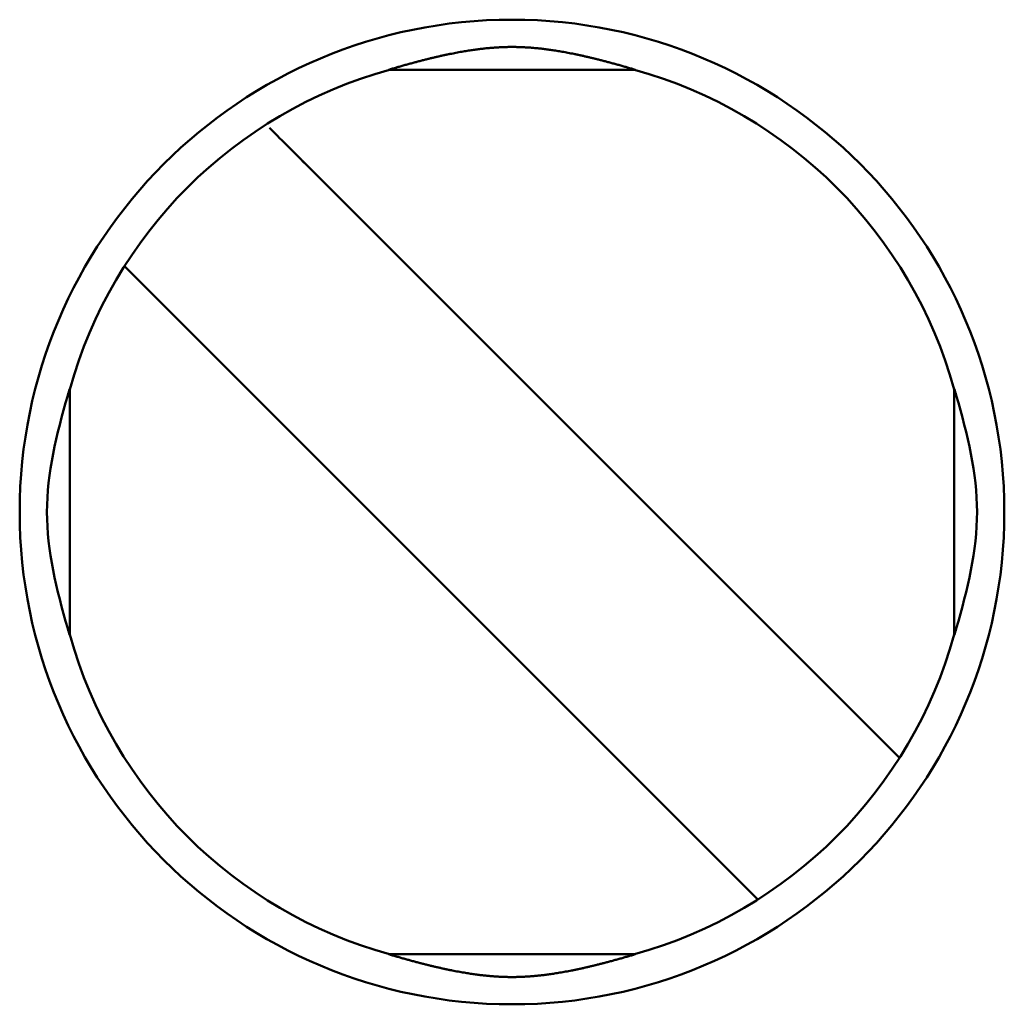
# Model space of a CAD drawing. Header units: inches. Extents: x 3.3 to 32.6, y -0.9 to 23.7.
# Tile 16 of 51: x 14.444 to 14.56, y 12.909 to 13.026. Entities that reach past the tile are written whole.
import ezdxf

# ---------------------------------------------------------------- set-up
doc = ezdxf.new("R2010")
doc.units = ezdxf.units.IN
doc.header["$MEASUREMENT"] = 0
doc.layers.add('Visible Edges(ANSI)', color=7, linetype='Continuous', lineweight=50)

msp = doc.modelspace()

# ---------------------------------------------------------------- linework, layer by layer
at = {"layer": 'Visible Edges(ANSI)'}
for p, q in [((14.51640216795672, 13.01964715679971), (14.48733806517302, 13.01964715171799)), ((14.54328591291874, 12.94276933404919), (14.47715764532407, 13.0088975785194)), ((14.46045433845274, 12.99219426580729), (14.45616353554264, 12.99648506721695)), ((14.46045433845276, 12.99219426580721), (14.52658260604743, 12.92606602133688)), ((14.44970477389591, 12.95294973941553), (14.44970476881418, 12.98201384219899)), ((14.55403548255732, 12.95294975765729), (14.55403547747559, 12.98201386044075)), ((14.54757671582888, 12.93847853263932), (14.54328591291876, 12.94276933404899)), ((14.53087340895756, 12.92177521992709), (14.52658260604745, 12.92606602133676)), ((14.48733808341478, 12.91531644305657), (14.51640218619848, 12.9153164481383))]:
    msp.add_line(p, q, dxfattribs=at)
msp.add_circle((14.50187012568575, 12.96748179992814), 0.0580708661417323, dxfattribs=at)
for radius, start, end in [(0.0541338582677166, 105.4987427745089, 164.5012772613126), (0.0541338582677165, 15.4987427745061, 74.5012772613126), (0.0541338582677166, 195.498742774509, 254.5012772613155), (0.0541338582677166, 285.498742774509, 344.5012772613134)]:
    msp.add_arc((14.50187012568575, 12.96748179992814), radius, start, end, dxfattribs=at)
msp.add_ellipse((14.47721742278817, 13.00883780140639), major_axis=(0.0057794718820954, -0.00577946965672), ratio=1e-05, start_param=3.961901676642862, end_param=4.76994916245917, dxfattribs=at)
for points, knots in [([(14.48733806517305, 13.01964715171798), (14.48748408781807, 13.01969095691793), (14.48763118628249, 13.01973479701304), (14.48777965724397, 13.01977872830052), (14.48792812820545, 13.01982265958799), (14.4880779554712, 13.01986667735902), (14.48822947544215, 13.01991084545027), (14.48838099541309, 13.01995501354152), (14.48853431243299, 13.0199993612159), (14.48868883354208, 13.02004368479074), (14.48884335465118, 13.02008800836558), (14.48899899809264, 13.0201322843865), (14.4891549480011, 13.0201762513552), (14.48931089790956, 13.0202202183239), (14.48946712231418, 13.02026386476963), (14.48962289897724, 13.0203069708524), (14.48977867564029, 13.02035007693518), (14.48993403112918, 13.02039265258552), (14.49008835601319, 13.0204345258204), (14.49024268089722, 13.02047639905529), (14.49039596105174, 13.0205175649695), (14.49054762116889, 13.02055786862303), (14.49069928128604, 13.02059817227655), (14.49084933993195, 13.02063762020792), (14.49099740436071, 13.02067612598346), (14.49114546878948, 13.020714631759), (14.49129153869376, 13.02075219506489), (14.49143520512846, 13.02078872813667), (14.49157887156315, 13.02082526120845), (14.49172012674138, 13.02086076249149), (14.4918592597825, 13.02089532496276), (14.49199839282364, 13.02092988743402), (14.49213540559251, 13.02096351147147), (14.49227060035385, 13.02099629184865), (14.49240579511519, 13.02102907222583), (14.49253918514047, 13.0210610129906), (14.49267096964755, 13.02109217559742), (14.49280275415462, 13.02112333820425), (14.49293292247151, 13.0211537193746), (14.49306164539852, 13.02118337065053), (14.49319036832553, 13.02121302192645), (14.49331763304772, 13.02124194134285), (14.49344365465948, 13.0212701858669), (14.49356967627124, 13.02129843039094), (14.49369446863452, 13.02132600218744), (14.4938183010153, 13.02135296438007), (14.49394213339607, 13.02137992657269), (14.49406502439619, 13.02140628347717), (14.49418719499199, 13.02143208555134), (14.4943093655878, 13.0214578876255), (14.49443078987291, 13.02148312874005), (14.4945513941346, 13.02150779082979), (14.49467199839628, 13.02153245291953), (14.49479178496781, 13.02155653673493), (14.49491069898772, 13.02158002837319), (14.49502961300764, 13.02160352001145), (14.4951476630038, 13.02162642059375), (14.49526442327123, 13.02164866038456), (14.49538118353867, 13.02167090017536), (14.4954966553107, 13.02169247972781), (14.49561038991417, 13.02171332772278), (14.49572412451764, 13.02173417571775), (14.49583607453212, 13.02175428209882), (14.49594613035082, 13.02177365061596), (14.49605618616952, 13.0217930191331), (14.49616438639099, 13.02181165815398), (14.49627073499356, 13.02182959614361), (14.49637708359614, 13.02184753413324), (14.49648155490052, 13.02186476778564), (14.49658425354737, 13.02188133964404), (14.49668695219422, 13.02189791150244), (14.49678790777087, 13.02191382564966), (14.49688736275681, 13.02192914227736), (14.49698681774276, 13.02194445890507), (14.4970847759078, 13.02195917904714), (14.49718146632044, 13.02197335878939), (14.49727815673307, 13.02198753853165), (14.49737357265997, 13.02200117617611), (14.49746785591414, 13.02201430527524), (14.49756213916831, 13.02202743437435), (14.49765529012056, 13.02204005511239), (14.49774745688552, 13.02205220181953), (14.4978396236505, 13.02206434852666), (14.49793080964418, 13.02207602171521), (14.49802105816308, 13.02208723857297), (14.49811130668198, 13.02209845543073), (14.49820061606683, 13.02210921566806), (14.49828902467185, 13.02211953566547), (14.49837743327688, 13.02212985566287), (14.4984649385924, 13.02213973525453), (14.49855159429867, 13.0221491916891), (14.49863825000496, 13.02215864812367), (14.4987240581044, 13.02216768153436), (14.49880907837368, 13.0221763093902), (14.49889409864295, 13.02218493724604), (14.49897833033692, 13.02219315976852), (14.49906183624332, 13.02220099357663), (14.49914534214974, 13.02220882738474), (14.49922812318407, 13.02221627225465), (14.49931024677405, 13.02222334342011), (14.49939237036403, 13.02223041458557), (14.49947383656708, 13.02223711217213), (14.49955471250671, 13.0222434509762), (14.49963558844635, 13.02224978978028), (14.49971587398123, 13.02225576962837), (14.49979563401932, 13.02226140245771), (14.49987539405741, 13.02226703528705), (14.49995462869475, 13.0222723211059), (14.5000334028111, 13.02227727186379), (14.50011217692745, 13.02228222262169), (14.50019049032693, 13.02228683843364), (14.5002684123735, 13.02229112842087), (14.50034633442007, 13.0222954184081), (14.5004238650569, 13.02229938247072), (14.50050107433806, 13.02230302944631), (14.50057828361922, 13.0223066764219), (14.50065517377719, 13.02231000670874), (14.50073180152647, 13.02231302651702), (14.50080842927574, 13.02231604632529), (14.50088479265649, 13.02231875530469), (14.50096094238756, 13.02232115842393), (14.50103709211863, 13.02232356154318), (14.501113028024, 13.02232565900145), (14.50118880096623, 13.02232745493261), (14.50126457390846, 13.02232925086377), (14.50134018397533, 13.02233074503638), (14.50141568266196, 13.02233194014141), (14.50149118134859, 13.02233313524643), (14.5015665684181, 13.0223340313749), (14.50164189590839, 13.02233463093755), (14.50171722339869, 13.02233523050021), (14.5017924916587, 13.02233553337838), (14.50186775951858, 13.02233553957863), (14.50194302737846, 13.02233554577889), (14.50201829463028, 13.02233525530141), (14.50209362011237, 13.02233466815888), (14.50216894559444, 13.02233408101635), (14.50224432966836, 13.02233319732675), (14.50231982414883, 13.0223320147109), (14.50239531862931, 13.02233083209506), (14.5024709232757, 13.02232935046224), (14.50254668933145, 13.02232756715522), (14.50262245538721, 13.02232578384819), (14.50269838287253, 13.02232369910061), (14.50277452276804, 13.02232130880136), (14.50285066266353, 13.0223189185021), (14.5029270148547, 13.02231622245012), (14.50300363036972, 13.02231321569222), (14.50308024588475, 13.02231020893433), (14.50315712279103, 13.02230689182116), (14.50323431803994, 13.02230325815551), (14.50331151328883, 13.02229962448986), (14.50338902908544, 13.02229567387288), (14.50346693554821, 13.02229139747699), (14.503544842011, 13.02228712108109), (14.50362313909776, 13.02228251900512), (14.50370189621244, 13.02227758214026), (14.50378065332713, 13.0222726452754), (14.503859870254, 13.02226737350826), (14.50393961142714, 13.02226175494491), (14.50401935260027, 13.02225613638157), (14.50409961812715, 13.02225017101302), (14.50418047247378, 13.02224384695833), (14.50426132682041, 13.02223752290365), (14.50434276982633, 13.02223084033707), (14.50442486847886, 13.02222378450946), (14.50450696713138, 13.02221672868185), (14.5045897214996, 13.02220929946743), (14.50467319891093, 13.02220148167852), (14.50475667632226, 13.02219366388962), (14.5048408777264, 13.02218545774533), (14.50492586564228, 13.02217684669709), (14.50501085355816, 13.02216823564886), (14.50509662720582, 13.02215921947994), (14.50518324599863, 13.02214978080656), (14.50526986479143, 13.02214034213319), (14.50535733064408, 13.0221304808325), (14.50544569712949, 13.02212017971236), (14.50553406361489, 13.02210987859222), (14.50562332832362, 13.02209913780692), (14.50571353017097, 13.02208794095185), (14.50580373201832, 13.02207674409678), (14.50589486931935, 13.02206509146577), (14.50598698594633, 13.02205296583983), (14.50607910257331, 13.0220408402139), (14.5061722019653, 13.02202824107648), (14.50626643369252, 13.02201513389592), (14.50636066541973, 13.02200202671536), (14.50645602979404, 13.02198841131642), (14.50655267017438, 13.02197425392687), (14.50664931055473, 13.02196009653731), (14.50674722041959, 13.02194539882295), (14.50684662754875, 13.0219301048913), (14.5069460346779, 13.02191481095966), (14.50704694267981, 13.02189891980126), (14.50714959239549, 13.02188237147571), (14.50725224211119, 13.02186582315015), (14.50735666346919, 13.02184861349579), (14.50746295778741, 13.0218307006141), (14.50756925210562, 13.02181278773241), (14.50767739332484, 13.02179417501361), (14.5077873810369, 13.02177483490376), (14.50789736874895, 13.02175549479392), (14.50800924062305, 13.02173541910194), (14.50812288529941, 13.02171460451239), (14.50823652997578, 13.02169378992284), (14.50835190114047, 13.0216722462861), (14.50846855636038, 13.0216500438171), (14.50858521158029, 13.0216278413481), (14.50870315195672, 13.02160497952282), (14.5088219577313, 13.02158152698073), (14.50894076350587, 13.02155807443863), (14.50906044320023, 13.0215340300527), (14.50918094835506, 13.02150940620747), (14.50930145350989, 13.02148478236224), (14.50942278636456, 13.02145957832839), (14.50954487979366, 13.02143381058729), (14.50966697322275, 13.0214080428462), (14.50978980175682, 13.02138171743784), (14.50991358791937, 13.02135478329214), (14.51003737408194, 13.02132784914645), (14.51016213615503, 13.02130030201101), (14.51028814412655, 13.021272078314), (14.51041415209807, 13.021243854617), (14.51054141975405, 13.02121495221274), (14.51067016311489, 13.0211853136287), (14.51079890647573, 13.02115567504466), (14.51092911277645, 13.02112530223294), (14.51106095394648, 13.02109414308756), (14.51119279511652, 13.02106298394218), (14.51132626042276, 13.02103104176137), (14.51146155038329, 13.02099825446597), (14.51159684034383, 13.02096546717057), (14.51173396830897, 13.02093183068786), (14.51187323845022, 13.02089724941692), (14.51201250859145, 13.02086266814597), (14.51215392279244, 13.02082714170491), (14.51229777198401, 13.02079057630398), (14.51244162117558, 13.02075401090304), (14.51258789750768, 13.02071640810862), (14.51273618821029, 13.02067785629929), (14.5128844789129, 13.02063930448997), (14.5130347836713, 13.02059980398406), (14.51318670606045, 13.02055944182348), (14.51333862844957, 13.0205190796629), (14.51349218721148, 13.0204778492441), (14.51364680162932, 13.02043590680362), (14.51380141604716, 13.02039396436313), (14.51395707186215, 13.02035131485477), (14.51411315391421, 13.02030813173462), (14.51426923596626, 13.02026494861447), (14.51442577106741, 13.02022122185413), (14.51458203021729, 13.02017717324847), (14.51473828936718, 13.02013312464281), (14.51489424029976, 13.0200887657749), (14.5150490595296, 13.0200443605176), (14.51520387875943, 13.0199999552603), (14.51535748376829, 13.01995552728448), (14.51550927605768, 13.01991128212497), (14.51566106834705, 13.01986703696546), (14.51581115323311, 13.01982294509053), (14.51595987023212, 13.0197789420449), (14.51610858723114, 13.01973493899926), (14.51625591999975, 13.01969102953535), (14.5164021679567, 13.01964715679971)], [0, 0, 0, 0, 0.01136363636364, 0.01136363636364, 0.01136363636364, 0.02272727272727, 0.02272727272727, 0.02272727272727, 0.03409090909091, 0.03409090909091, 0.03409090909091, 0.04545454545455, 0.04545454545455, 0.04545454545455, 0.05681818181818, 0.05681818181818, 0.05681818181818, 0.06818181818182, 0.06818181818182, 0.06818181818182, 0.07954545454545, 0.07954545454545, 0.07954545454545, 0.09090909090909, 0.09090909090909, 0.09090909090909, 0.102272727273, 0.102272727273, 0.102272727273, 0.113636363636, 0.113636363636, 0.113636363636, 0.125, 0.125, 0.125, 0.136363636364, 0.136363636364, 0.136363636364, 0.147727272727, 0.147727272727, 0.147727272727, 0.159090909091, 0.159090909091, 0.159090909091, 0.170454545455, 0.170454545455, 0.170454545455, 0.181818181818, 0.181818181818, 0.181818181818, 0.193181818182, 0.193181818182, 0.193181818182, 0.204545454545, 0.204545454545, 0.204545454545, 0.215909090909, 0.215909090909, 0.215909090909, 0.227272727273, 0.227272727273, 0.227272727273, 0.238636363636, 0.238636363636, 0.238636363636, 0.25, 0.25, 0.25, 0.261363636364, 0.261363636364, 0.261363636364, 0.272727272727, 0.272727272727, 0.272727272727, 0.284090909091, 0.284090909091, 0.284090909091, 0.295454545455, 0.295454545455, 0.295454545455, 0.306818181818, 0.306818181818, 0.306818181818, 0.318181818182, 0.318181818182, 0.318181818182, 0.329545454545, 0.329545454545, 0.329545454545, 0.340909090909, 0.340909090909, 0.340909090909, 0.352272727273, 0.352272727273, 0.352272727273, 0.363636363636, 0.363636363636, 0.363636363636, 0.375, 0.375, 0.375, 0.386363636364, 0.386363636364, 0.386363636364, 0.397727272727, 0.397727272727, 0.397727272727, 0.409090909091, 0.409090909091, 0.409090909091, 0.420454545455, 0.420454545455, 0.420454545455, 0.4318181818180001, 0.4318181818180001, 0.4318181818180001, 0.443181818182, 0.443181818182, 0.443181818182, 0.4545454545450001, 0.4545454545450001, 0.4545454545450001, 0.4659090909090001, 0.4659090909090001, 0.4659090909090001, 0.477272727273, 0.477272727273, 0.477272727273, 0.488636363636, 0.488636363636, 0.488636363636, 0.5, 0.5, 0.5, 0.511363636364, 0.511363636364, 0.511363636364, 0.522727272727, 0.522727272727, 0.522727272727, 0.534090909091, 0.534090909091, 0.534090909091, 0.545454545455, 0.545454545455, 0.545454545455, 0.5568181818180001, 0.5568181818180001, 0.5568181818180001, 0.568181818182, 0.568181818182, 0.568181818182, 0.579545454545, 0.579545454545, 0.579545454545, 0.5909090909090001, 0.5909090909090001, 0.5909090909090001, 0.602272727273, 0.602272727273, 0.602272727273, 0.613636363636, 0.613636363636, 0.613636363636, 0.625, 0.625, 0.625, 0.636363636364, 0.636363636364, 0.636363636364, 0.647727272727, 0.647727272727, 0.647727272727, 0.659090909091, 0.659090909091, 0.659090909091, 0.670454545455, 0.670454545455, 0.670454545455, 0.6818181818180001, 0.6818181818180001, 0.6818181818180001, 0.693181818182, 0.693181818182, 0.693181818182, 0.704545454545, 0.704545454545, 0.704545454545, 0.7159090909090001, 0.7159090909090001, 0.7159090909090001, 0.727272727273, 0.727272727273, 0.727272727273, 0.738636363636, 0.738636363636, 0.738636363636, 0.75, 0.75, 0.75, 0.761363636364, 0.761363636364, 0.761363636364, 0.772727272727, 0.772727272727, 0.772727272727, 0.784090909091, 0.784090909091, 0.784090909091, 0.795454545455, 0.795454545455, 0.795454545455, 0.8068181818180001, 0.8068181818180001, 0.8068181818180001, 0.8181818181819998, 0.8181818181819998, 0.8181818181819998, 0.829545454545, 0.829545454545, 0.829545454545, 0.840909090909, 0.840909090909, 0.840909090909, 0.852272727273, 0.852272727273, 0.852272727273, 0.863636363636, 0.863636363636, 0.863636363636, 0.875, 0.875, 0.875, 0.886363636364, 0.886363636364, 0.886363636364, 0.8977272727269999, 0.8977272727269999, 0.8977272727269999, 0.9090909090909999, 0.9090909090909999, 0.9090909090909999, 0.920454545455, 0.920454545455, 0.920454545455, 0.9318181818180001, 0.9318181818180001, 0.9318181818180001, 0.9431818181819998, 0.9431818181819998, 0.9431818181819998, 0.954545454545, 0.954545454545, 0.954545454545, 0.965909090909, 0.965909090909, 0.965909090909, 0.977272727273, 0.977272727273, 0.977272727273, 0.988636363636, 0.988636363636, 0.988636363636, 1, 1, 1, 1]), ([(14.44970476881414, 12.98201384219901), (14.44962417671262, 12.98174519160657), (14.44954446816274, 12.98147624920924), (14.44813154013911, 12.97664246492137), (14.44701638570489, 12.97204563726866), (14.44701638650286, 12.96748179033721), (14.44701638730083, 12.96291794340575), (14.44813154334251, 12.95832111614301), (14.44954447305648, 12.95348733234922), (14.44962418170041, 12.95321838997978), (14.44970477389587, 12.95294973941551)], [0.4517919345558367, 0.4517919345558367, 0.4517919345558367, 0.4517919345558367, 0.453842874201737, 0.453842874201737, 0.4886193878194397, 0.4886193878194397, 0.4886193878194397, 0.5233959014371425, 0.5233959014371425, 0.5254468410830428, 0.5254468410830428, 0.5254468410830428, 0.5254468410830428]), ([(14.55403547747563, 12.98201386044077), (14.55411606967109, 12.98174520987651), (14.55419577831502, 12.98147626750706), (14.55560870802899, 12.97664248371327), (14.55672386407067, 12.97204565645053), (14.55672386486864, 12.96748180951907), (14.55672386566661, 12.96291796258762), (14.5556087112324, 12.95832113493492), (14.55419578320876, 12.95348735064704), (14.55411607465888, 12.95321840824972), (14.55403548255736, 12.95294975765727)], [-0.0368274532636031, -0.0368274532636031, -0.0368274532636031, -0.0368274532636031, -0.0347765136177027, -0.0347765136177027, 0, 0, 0, 0.0347765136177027, 0.0347765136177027, 0.0368274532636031, 0.0368274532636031, 0.0368274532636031, 0.0368274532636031]), ([(14.51640218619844, 12.9153164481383), (14.51625857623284, 12.91527336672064), (14.51611402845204, 12.91523028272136), (14.51596828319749, 12.91518714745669), (14.51582253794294, 12.91514401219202), (14.51567560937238, 12.91510082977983), (14.51552720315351, 12.91505754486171), (14.51537879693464, 12.91501425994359), (14.5152288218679, 12.91497084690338), (14.51507779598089, 12.91492748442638), (14.5149267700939, 12.91488412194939), (14.51477476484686, 12.91484083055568), (14.51462249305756, 12.91479783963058), (14.51447022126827, 12.91475484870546), (14.51431771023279, 12.91471216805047), (14.51416559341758, 12.9146699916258), (14.51401347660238, 12.91462781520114), (14.51386173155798, 12.91458613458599), (14.51371089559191, 12.91454510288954), (14.51356005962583, 12.91450407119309), (14.51341014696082, 12.91446369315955), (14.51326166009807, 12.91442410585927), (14.51311317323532, 12.91438451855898), (14.51296609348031, 12.91434571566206), (14.51282073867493, 12.91430776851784), (14.51267538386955, 12.91426982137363), (14.51253175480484, 12.91423273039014), (14.51239018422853, 12.91419656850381), (14.51224861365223, 12.91416040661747), (14.51210910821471, 12.91412517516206), (14.51197140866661, 12.91409079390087), (14.51183370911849, 12.91405641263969), (14.5116978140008, 12.91402288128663), (14.51156345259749, 12.91399011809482), (14.51142909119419, 12.91395735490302), (14.51129625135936, 12.91392535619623), (14.51116475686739, 12.91389407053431), (14.51103326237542, 12.91386278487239), (14.51090312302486, 12.91383221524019), (14.51077418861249, 12.91380231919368), (14.5106452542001, 12.91377242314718), (14.51051753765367, 12.91374320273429), (14.51039084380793, 12.91371460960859), (14.5102641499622, 12.91368601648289), (14.51013846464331, 12.91365804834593), (14.51001353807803, 12.91363065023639), (14.50988861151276, 12.91360325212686), (14.50976442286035, 12.91357641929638), (14.50964077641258, 12.91355011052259), (14.5095171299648, 12.91352380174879), (14.50939405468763, 12.91349802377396), (14.50927168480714, 12.91347281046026), (14.50914931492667, 12.91344759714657), (14.50902764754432, 12.91342294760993), (14.50890679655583, 12.91339889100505), (14.50878594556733, 12.91337483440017), (14.50866590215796, 12.91335136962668), (14.50854715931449, 12.91332858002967), (14.50842841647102, 12.91330579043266), (14.50831097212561, 12.91328367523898), (14.50819534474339, 12.91326231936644), (14.50807971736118, 12.91324096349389), (14.50796596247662, 12.91322037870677), (14.50785420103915, 12.91320056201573), (14.50774243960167, 12.91318074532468), (14.50763262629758, 12.9131616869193), (14.50752474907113, 12.91314335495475), (14.50741687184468, 12.9131250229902), (14.50731095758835, 12.91310742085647), (14.50720688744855, 12.91309050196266), (14.50710281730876, 12.91307358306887), (14.50700055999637, 12.91305734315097), (14.50689985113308, 12.91304171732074), (14.50679914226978, 12.9130260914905), (14.50669997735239, 12.91301107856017), (14.50660210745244, 12.91299661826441), (14.50650423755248, 12.91298215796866), (14.50640767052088, 12.91296825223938), (14.50631225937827, 12.91295486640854), (14.50621684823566, 12.9129414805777), (14.50612259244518, 12.91292861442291), (14.50602933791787, 12.91291623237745), (14.50593608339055, 12.912903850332), (14.50584382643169, 12.91289195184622), (14.50575252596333, 12.91288051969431), (14.50566122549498, 12.9128690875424), (14.50557088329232, 12.91285812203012), (14.5054814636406, 12.91284760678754), (14.50539204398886, 12.91283709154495), (14.50530354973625, 12.9128270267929), (14.50521592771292, 12.91281739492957), (14.5051283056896, 12.91280776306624), (14.50504155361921, 12.9127985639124), (14.50495561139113, 12.91278977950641), (14.50486966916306, 12.91278099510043), (14.50478453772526, 12.91277262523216), (14.5047001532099, 12.91276465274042), (14.50461576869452, 12.91275668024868), (14.50453212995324, 12.91274910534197), (14.50444916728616, 12.9127419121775), (14.50436620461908, 12.91273471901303), (14.50428391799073, 12.91272790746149), (14.50420223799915, 12.91272146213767), (14.50412055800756, 12.91271501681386), (14.50403948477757, 12.9127089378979), (14.50395895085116, 12.91270321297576), (14.50387841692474, 12.91269748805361), (14.50379842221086, 12.91269211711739), (14.50371889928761, 12.91268708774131), (14.50363937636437, 12.91268205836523), (14.50356032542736, 12.91267737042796), (14.50348167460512, 12.9126730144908), (14.50340302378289, 12.91266865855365), (14.50332477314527, 12.91266463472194), (14.50324685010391, 12.91266093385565), (14.50316892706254, 12.91265723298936), (14.50309132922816, 12.91265385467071), (14.50301399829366, 12.91265079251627), (14.50293666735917, 12.91264773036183), (14.50285960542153, 12.9126449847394), (14.5027827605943, 12.9126425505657), (14.50270591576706, 12.912640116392), (14.50262928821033, 12.91263799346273), (14.50255282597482, 12.91263617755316), (14.5024763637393, 12.91263436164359), (14.50240006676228, 12.91263285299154), (14.502323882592, 12.91263164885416), (14.50224769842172, 12.91263044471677), (14.50217162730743, 12.91262954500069), (14.50209561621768, 12.91262894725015), (14.50201960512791, 12.91262834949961), (14.50194365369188, 12.9126280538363), (14.5018677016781, 12.91262806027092), (14.50179174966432, 12.91262806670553), (14.50171579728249, 12.91262837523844), (14.50163978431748, 12.91262898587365), (14.50156377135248, 12.91262959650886), (14.50148769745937, 12.91263050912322), (14.50141150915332, 12.91263172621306), (14.50133532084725, 12.91263294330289), (14.50125901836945, 12.91263446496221), (14.50118254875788, 12.91263629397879), (14.5011060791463, 12.91263812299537), (14.50102944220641, 12.91264025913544), (14.50095258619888, 12.91264270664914), (14.50087573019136, 12.91264515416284), (14.50079865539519, 12.91264791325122), (14.50072131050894, 12.91265098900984), (14.5006439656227, 12.91265406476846), (14.50056635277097, 12.91265745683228), (14.50048841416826, 12.91266117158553), (14.50041047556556, 12.91266488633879), (14.50033220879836, 12.91266892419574), (14.50025354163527, 12.91267329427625), (14.50017487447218, 12.91267766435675), (14.50009580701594, 12.91268236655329), (14.50001626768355, 12.91268741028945), (14.49993672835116, 12.91269245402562), (14.49985671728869, 12.91269783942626), (14.4997761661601, 12.91270357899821), (14.49969561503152, 12.91270931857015), (14.49961452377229, 12.91271541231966), (14.49953282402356, 12.91272187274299), (14.49945112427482, 12.91272833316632), (14.49936881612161, 12.91273516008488), (14.499285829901, 12.91274236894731), (14.4992028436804, 12.91274957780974), (14.49911917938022, 12.91275716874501), (14.49903476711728, 12.91276515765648), (14.49895035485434, 12.91277314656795), (14.49886519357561, 12.91278153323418), (14.49877921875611, 12.91279033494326), (14.4986932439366, 12.91279913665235), (14.4986064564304, 12.91280835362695), (14.49851879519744, 12.912818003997), (14.49843113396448, 12.91282765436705), (14.49834259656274, 12.91283773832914), (14.49825312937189, 12.91284827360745), (14.49816366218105, 12.91285880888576), (14.49807326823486, 12.91286979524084), (14.49798191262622, 12.91288124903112), (14.49789055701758, 12.91289270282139), (14.4977982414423, 12.91290462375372), (14.49770492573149, 12.91291702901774), (14.49761161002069, 12.91292943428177), (14.49751729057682, 12.91294232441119), (14.49742181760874, 12.91295573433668), (14.49732634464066, 12.91296914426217), (14.49722971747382, 12.9129830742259), (14.497131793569, 12.91299755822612), (14.49703386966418, 12.91301204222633), (14.49693465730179, 12.91302707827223), (14.49683390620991, 12.91304272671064), (14.49673315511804, 12.91305837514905), (14.49663086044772, 12.91307463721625), (14.49652675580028, 12.91309157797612), (14.49642265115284, 12.913108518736), (14.4963167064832, 12.91312614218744), (14.49620879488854, 12.91314449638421), (14.49610088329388, 12.91316285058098), (14.49599103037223, 12.9131819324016), (14.49587921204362, 12.91320177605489), (14.49576739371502, 12.91322161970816), (14.49565356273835, 12.91324223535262), (14.49553783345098, 12.91326362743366), (14.4954221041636, 12.91328501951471), (14.49530453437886, 12.91330717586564), (14.49518565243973, 12.91333001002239), (14.4950667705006, 12.91335284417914), (14.49494657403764, 12.91337635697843), (14.494825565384, 12.91340046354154), (14.49470455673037, 12.91342457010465), (14.49458272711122, 12.91344927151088), (14.49446020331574, 12.91347453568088), (14.49433767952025, 12.91349979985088), (14.49421445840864, 12.91352562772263), (14.4940906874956, 12.9135519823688), (14.49396691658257, 12.91357833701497), (14.49384262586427, 12.91360521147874), (14.49371762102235, 12.91363264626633), (14.49359261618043, 12.91366008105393), (14.49346687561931, 12.91368808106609), (14.49334014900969, 12.91371670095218), (14.49321342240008, 12.91374532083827), (14.4930856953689, 12.91377456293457), (14.49295677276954, 12.91380447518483), (14.4928278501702, 12.9138343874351), (14.49269774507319, 12.91386496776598), (14.49256630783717, 12.91389625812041), (14.49243487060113, 12.91392754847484), (14.49230211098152, 12.91395954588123), (14.49216785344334, 12.91399230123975), (14.49203359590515, 12.91402505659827), (14.49189782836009, 12.91405857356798), (14.49176028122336, 12.91409293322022), (14.49162273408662, 12.91412729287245), (14.49148340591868, 12.91416249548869), (14.49134203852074, 12.91419862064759), (14.49120067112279, 12.9142347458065), (14.49105727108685, 12.91427179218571), (14.49091216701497, 12.91430968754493), (14.49076706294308, 12.91434758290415), (14.49062025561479, 12.91438632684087), (14.49047205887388, 12.91442584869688), (14.49032386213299, 12.91446537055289), (14.4901742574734, 12.91450567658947), (14.49002374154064, 12.91454663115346), (14.48987322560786, 12.91458758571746), (14.48972181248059, 12.91462918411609), (14.48957003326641, 12.91467127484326), (14.48941825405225, 12.91471336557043), (14.48926608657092, 12.91475595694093), (14.48911415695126, 12.91479885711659), (14.48896222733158, 12.91484175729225), (14.48881056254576, 12.91488495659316), (14.4886598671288, 12.91492822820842), (14.48850917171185, 12.91497149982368), (14.48835951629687, 12.91501482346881), (14.48821141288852, 12.9150580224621), (14.48806330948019, 12.91510122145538), (14.48791666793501, 12.91514432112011), (14.48777119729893, 12.91518737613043), (14.48762572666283, 12.91523043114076), (14.48748144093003, 12.91527343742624), (14.48733808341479, 12.91531644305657)], [0, 0, 0, 0, 0.01136363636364, 0.01136363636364, 0.01136363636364, 0.02272727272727, 0.02272727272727, 0.02272727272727, 0.03409090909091, 0.03409090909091, 0.03409090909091, 0.04545454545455, 0.04545454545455, 0.04545454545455, 0.05681818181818, 0.05681818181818, 0.05681818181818, 0.06818181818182, 0.06818181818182, 0.06818181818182, 0.07954545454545, 0.07954545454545, 0.07954545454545, 0.09090909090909, 0.09090909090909, 0.09090909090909, 0.102272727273, 0.102272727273, 0.102272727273, 0.113636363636, 0.113636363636, 0.113636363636, 0.125, 0.125, 0.125, 0.136363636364, 0.136363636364, 0.136363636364, 0.147727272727, 0.147727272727, 0.147727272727, 0.159090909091, 0.159090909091, 0.159090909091, 0.170454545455, 0.170454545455, 0.170454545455, 0.181818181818, 0.181818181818, 0.181818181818, 0.193181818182, 0.193181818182, 0.193181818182, 0.204545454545, 0.204545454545, 0.204545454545, 0.215909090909, 0.215909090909, 0.215909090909, 0.227272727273, 0.227272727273, 0.227272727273, 0.238636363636, 0.238636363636, 0.238636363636, 0.25, 0.25, 0.25, 0.261363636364, 0.261363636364, 0.261363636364, 0.272727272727, 0.272727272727, 0.272727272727, 0.284090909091, 0.284090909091, 0.284090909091, 0.295454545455, 0.295454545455, 0.295454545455, 0.306818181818, 0.306818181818, 0.306818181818, 0.318181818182, 0.318181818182, 0.318181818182, 0.329545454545, 0.329545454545, 0.329545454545, 0.340909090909, 0.340909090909, 0.340909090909, 0.352272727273, 0.352272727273, 0.352272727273, 0.363636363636, 0.363636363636, 0.363636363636, 0.375, 0.375, 0.375, 0.386363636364, 0.386363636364, 0.386363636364, 0.397727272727, 0.397727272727, 0.397727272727, 0.409090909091, 0.409090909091, 0.409090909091, 0.420454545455, 0.420454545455, 0.420454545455, 0.4318181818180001, 0.4318181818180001, 0.4318181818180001, 0.443181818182, 0.443181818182, 0.443181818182, 0.4545454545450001, 0.4545454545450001, 0.4545454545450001, 0.4659090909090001, 0.4659090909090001, 0.4659090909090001, 0.477272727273, 0.477272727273, 0.477272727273, 0.488636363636, 0.488636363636, 0.488636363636, 0.5, 0.5, 0.5, 0.511363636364, 0.511363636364, 0.511363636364, 0.522727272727, 0.522727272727, 0.522727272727, 0.534090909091, 0.534090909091, 0.534090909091, 0.545454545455, 0.545454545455, 0.545454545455, 0.5568181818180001, 0.5568181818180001, 0.5568181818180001, 0.568181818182, 0.568181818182, 0.568181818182, 0.579545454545, 0.579545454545, 0.579545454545, 0.5909090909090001, 0.5909090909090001, 0.5909090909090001, 0.602272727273, 0.602272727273, 0.602272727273, 0.613636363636, 0.613636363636, 0.613636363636, 0.625, 0.625, 0.625, 0.636363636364, 0.636363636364, 0.636363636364, 0.647727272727, 0.647727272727, 0.647727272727, 0.659090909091, 0.659090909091, 0.659090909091, 0.670454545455, 0.670454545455, 0.670454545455, 0.6818181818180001, 0.6818181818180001, 0.6818181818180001, 0.693181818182, 0.693181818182, 0.693181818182, 0.704545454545, 0.704545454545, 0.704545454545, 0.7159090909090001, 0.7159090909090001, 0.7159090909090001, 0.727272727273, 0.727272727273, 0.727272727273, 0.738636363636, 0.738636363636, 0.738636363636, 0.75, 0.75, 0.75, 0.761363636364, 0.761363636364, 0.761363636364, 0.772727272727, 0.772727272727, 0.772727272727, 0.784090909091, 0.784090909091, 0.784090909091, 0.795454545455, 0.795454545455, 0.795454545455, 0.8068181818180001, 0.8068181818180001, 0.8068181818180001, 0.8181818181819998, 0.8181818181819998, 0.8181818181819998, 0.829545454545, 0.829545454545, 0.829545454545, 0.840909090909, 0.840909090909, 0.840909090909, 0.852272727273, 0.852272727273, 0.852272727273, 0.863636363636, 0.863636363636, 0.863636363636, 0.875, 0.875, 0.875, 0.886363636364, 0.886363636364, 0.886363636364, 0.8977272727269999, 0.8977272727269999, 0.8977272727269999, 0.9090909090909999, 0.9090909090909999, 0.9090909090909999, 0.920454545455, 0.920454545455, 0.920454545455, 0.9318181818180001, 0.9318181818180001, 0.9318181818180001, 0.9431818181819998, 0.9431818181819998, 0.9431818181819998, 0.954545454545, 0.954545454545, 0.954545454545, 0.965909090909, 0.965909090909, 0.965909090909, 0.977272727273, 0.977272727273, 0.977272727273, 0.988636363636, 0.988636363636, 0.988636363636, 1, 1, 1, 1])]:
    msp.add_open_spline(points, degree=3, knots=knots, dxfattribs=at)

doc.saveas('drawing.dxf')
